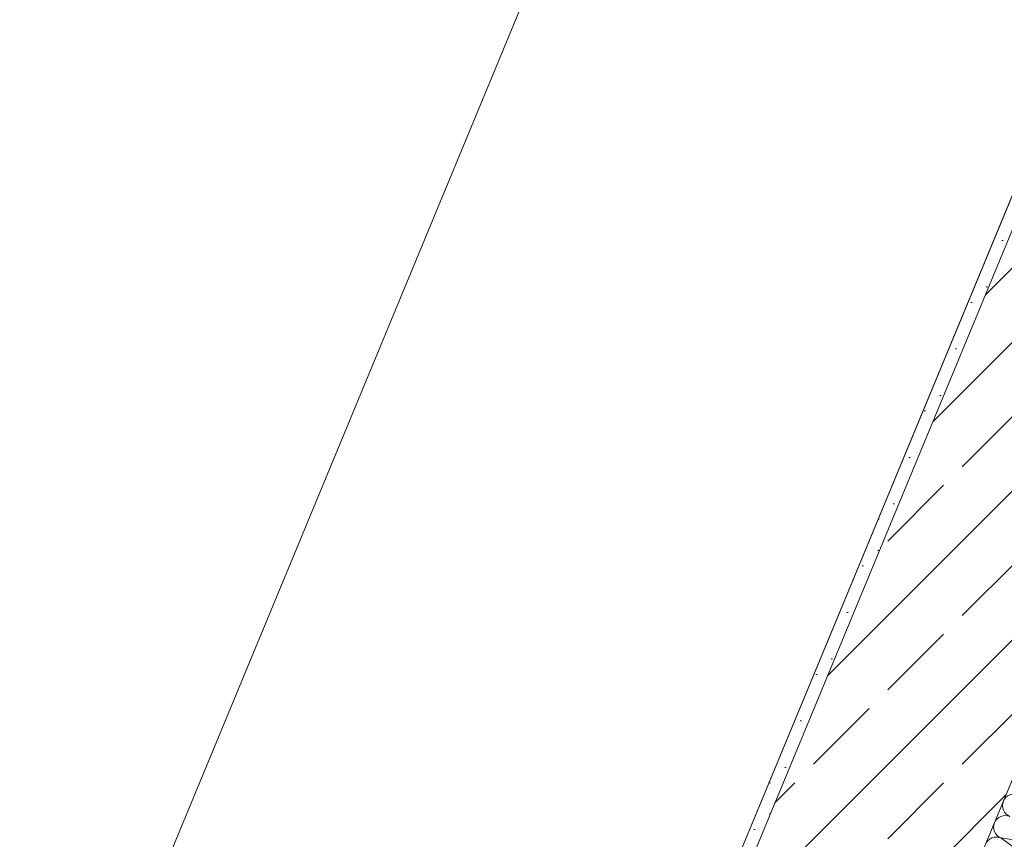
# Model space of a CAD drawing. Header units: metres. Extents: x -80 to 1923, y -189 to 69.
# Tile 83 of 256: x 937.223 to 938.346, y 4.284 to 5.219. Entities that reach past the tile are written whole.
import ezdxf

# ---------------------------------------------------------------- set-up
doc = ezdxf.new("R2010")
doc.units = ezdxf.units.M
doc.header["$MEASUREMENT"] = 0
for name, color, linetype in [('90 Allgemein Hinweise', 7, 'Continuous'), ('Neubau_10 Wand außen', 7, 'Continuous'), ('Neubau_50 Möblierung', 7, 'Continuous')]:
    doc.layers.add(name, color=color, linetype=linetype)
doc.linetypes.add('Wolke', pattern='A,0,[3,995_ARC_250 PAU_GR+SC_2607011.Shx,S=0.01581708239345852,R=0,X=-0.0002551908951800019,Y=0.04857843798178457],-1.9835,0', length=1.9835)

# ---------------------------------------------------------------- blocks, each defined once
blk = doc.blocks.new('*X151', base_point=(929.7700022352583, 0))
at = {"layer": 'Neubau_10 Wand außen', "color": 8, "linetype": 'Continuous', "lineweight": 9}
for p in [(938.3859274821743, 4.253254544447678), (938.3961323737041, 4.277891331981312)]:
    blk.add_line(p, (938.3417563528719, 4.285982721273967), dxfattribs=at)
for centre, radius, start, end in [((938.3570636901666, 4.322937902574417), 0.01333333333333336, 67.50000000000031, 157.5000000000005), ((938.3570636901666, 4.322937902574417), 0.01333333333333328, 157.5000000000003, 247.5000000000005), ((938.3468587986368, 4.298301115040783), 0.01333333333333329, 157.5000000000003, 247.5000000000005), ((938.3468587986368, 4.298301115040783), 0.01333333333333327, 67.50000000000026, 157.5000000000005), ((938.3366539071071, 4.273664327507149), 0.01333333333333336, 67.50000000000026, 157.5000000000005)]:
    blk.add_arc(centre, radius, start, end, dxfattribs=at)

msp = doc.modelspace()

# ---------------------------------------------------------------- hatches: boundary and pattern name
at = {"layer": 'Neubau_10 Wand außen', "linetype": 'Continuous', "lineweight": 0, "true_color": 0x000000}
h = msp.add_hatch(dxfattribs=at)
h.set_pattern_fill('Gips_0001', color=18, style=0, pattern_type=2)
h.set_pattern_definition([(45, (929.7700022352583, 0), (-0.01767766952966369, 0.01767766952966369), [0, -0.025])])
h.paths.add_polyline_path([(937.957964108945, 4.021418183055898), (938.4398957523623, 5.184904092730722), (938.4260375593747, 5.190644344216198), (937.9441059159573, 4.027158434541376)])
h = msp.add_hatch(dxfattribs=at)
h.set_pattern_fill('Beton_Stahlbeton_0001', color=18, style=0, pattern_type=2)
h.set_pattern_definition([(44.99999999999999, (929.7700022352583, 0), (-0.08485281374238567, 0.08485281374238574), []), (44.99999999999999, (929.7275758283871, 0.04242640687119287), (-0.08485281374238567, 0.08485281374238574), [0.09, -0.03])])
h.paths.add_polyline_path([(938.1739549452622, 3.915715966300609), (938.661626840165, 5.093060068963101), (938.4398957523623, 5.184904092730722), (937.9522238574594, 4.007559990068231)])

# ---------------------------------------------------------------- linework, layer by layer
at = {"layer": '90 Allgemein Hinweise', "color": 6, "linetype": 'Wolke', "lineweight": 18}
msp.add_ellipse((937.4471276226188, 8.042921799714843), major_axis=(1.535768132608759, 3.618042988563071), ratio=0.1442291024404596, dxfattribs=at)
at = {"layer": 'Neubau_10 Wand außen', "color": 7, "linetype": 'Continuous', "lineweight": 13}
for p, q in [((938.4398957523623, 5.184904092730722), (937.9522238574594, 4.007559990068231)), ((938.1739549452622, 3.915715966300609), (938.661626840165, 5.093060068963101))]:
    msp.add_line(p, q, dxfattribs=at)
at = {"layer": 'Neubau_10 Wand außen', "color": 7, "linetype": 'Continuous', "lineweight": 13, "flags": 128}
msp.add_lwpolyline([(938.4260375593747, 5.190644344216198), (937.9441059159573, 4.027158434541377)], dxfattribs=at)
at = {"layer": 'Neubau_50 Möblierung', "color": 7, "linetype": 'Continuous', "lineweight": 9, "flags": 128}
msp.add_lwpolyline([(941.9701547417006, 13.7469001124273), (937.9441059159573, 4.027158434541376), (937.3897781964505, 4.256768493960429), (941.3207194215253, 13.7469001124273)], close=True, dxfattribs=at)

# ---------------------------------------------------------------- block references
at = {"layer": 'Neubau_10 Wand außen', "color": 7, "lineweight": 9}
msp.add_blockref('*X151', (929.7700022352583, 0), dxfattribs=at)

doc.saveas('drawing.dxf')
